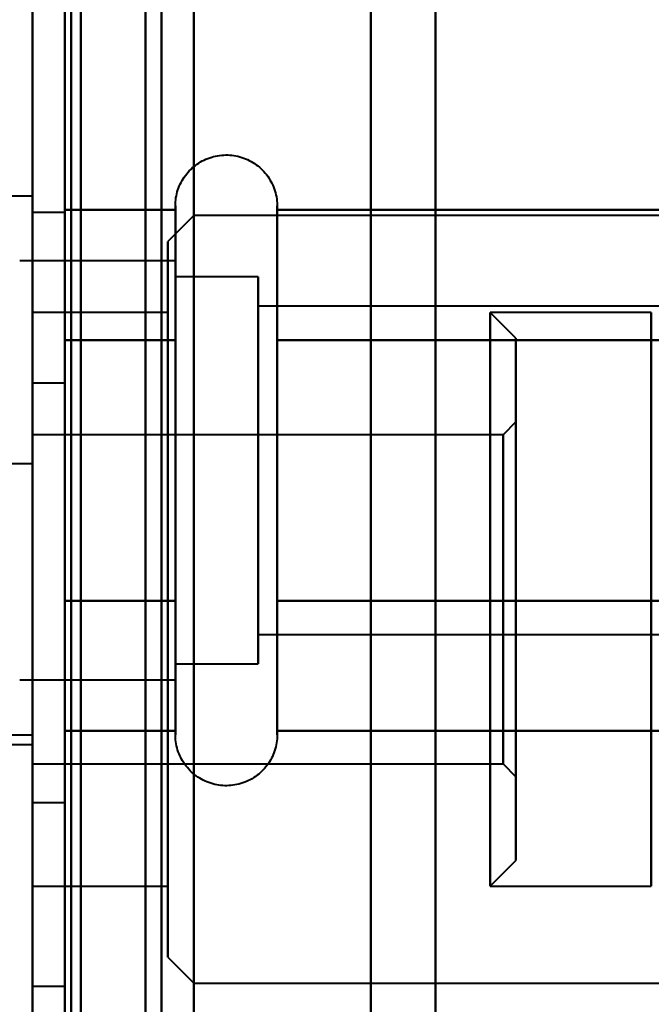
# Model space of a CAD drawing. Header units: millimetres. Extents: x -696 to 695, y -1041 to 611.
# Tile 74 of 90: x 500 to 510, y -205 to -190. Entities that reach past the tile are written whole.
import ezdxf

# ---------------------------------------------------------------- set-up
doc = ezdxf.new("R2010")
doc.units = ezdxf.units.MM
doc.layers.add('G-IMPT', color=8, linetype='Continuous', lineweight=40)

# ---------------------------------------------------------------- blocks, each defined once
blk = doc.blocks.new('NEXA 400 CALQUES_dwg-748074-Niveau de réf_')
at = {"layer": 'G-IMPT'}
for p, q in [((500, 285.9), (500, -248.9)), ((500, -173), (500, -227)), ((500, -173), (500, -200)), ((500, -173), (500, -227)), ((500, -173), (500, -200)), ((500, -173), (500, -227)), ((500, -173), (500, -200)), ((500, -173), (500, -227)), ((500, -173), (500, -200)), ((500, -200), (500, -173)), ((500, -200), (500, -173)), ((500, -200), (500, -173)), ((500, -200), (500, -173)), ((502.5, -227), (502.5, -173)), ((502.5, -227), (502.5, -173)), ((502.5, -227), (502.5, -173)), ((502.5, -227), (502.5, -173)), ((502.5, -227), (502.5, -173)), ((502.5, -227), (502.5, -173)), ((502.5, -227), (502.5, -173)), ((502.5, -227), (502.5, -173)), ((502.5, -173), (502.5, -227)), ((502.5, -173), (502.5, -227)), ((502.5, -173), (502.5, -227)), ((502.5, -173), (502.5, -227)), ((502.5, -173), (502.5, -227)), ((502.5, -173), (502.5, -227)), ((502.5, -173), (502.5, -227)), ((502.5, -173), (502.5, -227)), ((505.25, -200), (505.25, -173)), ((505.25, -200), (505.25, -173)), ((505.25, -200), (505.25, -173)), ((505.25, -200), (505.25, -173)), ((505.25, -173), (505.25, -227)), ((505.25, -173), (505.25, -227)), ((505.25, -173), (505.25, -227)), ((505.25, -173), (505.25, -227)), ((505.25, -173), (505.25, -227)), ((505.25, -173), (505.25, -227)), ((505.25, -173), (505.25, -227)), ((505.25, -173), (505.25, -227)), ((506.25, -226), (506.25, -174)), ((506.25, -226), (506.25, -174)), ((506.25, -226), (506.25, -174)), ((506.25, -226), (506.25, -174)), ((506.25, -226), (506.25, -174)), ((506.25, -226), (506.25, -174)), ((506.25, -226), (506.25, -174)), ((506.25, -226), (506.25, -174)), ((506.25, -174), (506.25, -200)), ((506.25, -174), (506.25, -200)), ((506.25, -174), (506.25, -200)), ((506.25, -174), (506.25, -200)), ((500, -225), (500, -175)), ((500, -225), (500, -175)), ((500, -225), (500, -175)), ((500, -225), (500, -175)), ((500, -225), (500, -175)), ((500, -225), (500, -175)), ((500, -225), (500, -175)), ((500, -225), (500, -175)), ((500, -175), (500, -225)), ((500, -175), (500, -225)), ((500, -175), (500, -225)), ((500, -175), (500, -225)), ((500, -175), (500, -225)), ((500, -175), (500, -225)), ((500, -175), (500, -225)), ((500, -175), (500, -225)), ((500.5, -225), (500.5, -175)), ((500.5, -225), (500.5, -175)), ((500.5, -225), (500.5, -175)), ((500.5, -225), (500.5, -175)), ((500.5, -225), (500.5, -175)), ((500.5, -225), (500.5, -175)), ((500.5, -225), (500.5, -175)), ((500.5, -225), (500.5, -175)), ((500.5, -175), (500.5, -225)), ((500.5, -175), (500.5, -225)), ((500.5, -175), (500.5, -225)), ((500.5, -175), (500.5, -225)), ((500.5, -175), (500.5, -225)), ((500.5, -175), (500.5, -225)), ((500.5, -175), (500.5, -225)), ((500.5, -175), (500.5, -225)), ((500, -223.5), (500, -176.5)), ((500, -223.5), (500, -176.5)), ((500, -223.5), (500, -176.5)), ((500, -223.5), (500, -176.5)), ((500, -223.5), (500, -176.5)), ((500, -223.5), (500, -176.5)), ((500, -223.5), (500, -176.5)), ((500, -223.5), (500, -176.5)), ((500, -176.5), (500, -223.5)), ((500, -176.5), (500, -223.5)), ((500, -176.5), (500, -223.5)), ((500, -176.5), (500, -223.5)), ((500, -176.5), (500, -223.5)), ((500, -176.5), (500, -223.5)), ((500, -176.5), (500, -223.5)), ((500, -176.5), (500, -223.5)), ((502.5, -223.5), (502.5, -176.5)), ((502.5, -223.5), (502.5, -176.5)), ((502.5, -223.5), (502.5, -176.5)), ((502.5, -223.5), (502.5, -176.5)), ((502.5, -223.5), (502.5, -176.5)), ((502.5, -223.5), (502.5, -176.5)), ((502.5, -223.5), (502.5, -176.5)), ((502.5, -223.5), (502.5, -176.5)), ((502.5, -176.5), (502.5, -223.5)), ((502.5, -176.5), (502.5, -223.5)), ((502.5, -176.5), (502.5, -223.5)), ((502.5, -176.5), (502.5, -223.5)), ((502.5, -176.5), (502.5, -223.5)), ((502.5, -176.5), (502.5, -223.5)), ((502.5, -176.5), (502.5, -223.5)), ((502.5, -176.5), (502.5, -223.5)), ((500.75, -182), (500.75, -218)), ((500.75, -182), (500.75, -218)), ((500.75, -182), (500.75, -218)), ((500.75, -182), (500.75, -218)), ((500.75, -182), (500.75, -218)), ((500.75, -182), (500.75, -218)), ((500.75, -182), (500.75, -218)), ((500.75, -182), (500.75, -218)), ((500.75, -218), (500.75, -182)), ((500.75, -218), (500.75, -182)), ((500.75, -218), (500.75, -182)), ((500.75, -218), (500.75, -182)), ((500.75, -218), (500.75, -182)), ((500.75, -218), (500.75, -182)), ((500.75, -218), (500.75, -182)), ((500.75, -218), (500.75, -182)), ((501.75, -200), (501.75, -182)), ((501.75, -200), (501.75, -182)), ((501.75, -200), (501.75, -182)), ((501.75, -200), (501.75, -182)), ((501.75, -182), (501.75, -218)), ((501.75, -182), (501.75, -200)), ((501.75, -182), (501.75, -218)), ((501.75, -182), (501.75, -200)), ((501.75, -182), (501.75, -218)), ((501.75, -182), (501.75, -200)), ((501.75, -182), (501.75, -218)), ((501.75, -182), (501.75, -200)), ((506.25, -218), (506.25, -182)), ((506.25, -200), (506.25, -182)), ((506.25, -218), (506.25, -182)), ((506.25, -200), (506.25, -182)), ((506.25, -218), (506.25, -182)), ((506.25, -200), (506.25, -182)), ((506.25, -218), (506.25, -182)), ((506.25, -200), (506.25, -182)), ((506.25, -182), (506.25, -200)), ((506.25, -182), (506.25, -200)), ((506.25, -182), (506.25, -200)), ((506.25, -182), (506.25, -200)), ((500, -192.75), (498.8, -192.75)), ((500, -192.75), (498.8, -192.75)), ((500, -192.75), (500, -199.125)), ((500, -192.75), (500, -199.125)), ((500, -199.125), (500, -192.75)), ((500, -199.125), (500, -192.75)), ((502.215, -194.95), (502.215, -192.9)), ((502.215, -194.95), (502.215, -192.9)), ((503.796, -192.9), (503.796, -194.95)), ((503.796, -192.9), (503.796, -194.95)), ((500.5, -193), (500, -193)), ((500, -205), (500, -193)), ((500, -205), (500, -193)), ((500, -193), (500, -205)), ((500, -193), (500, -205)), ((500.5, -205), (500.5, -193)), ((500.5, -205), (500.5, -193)), ((500.5, -193), (500.5, -205)), ((500.5, -193), (500.5, -205)), ((502.5, -193.05), (502.1, -193.45)), ((535, -193.05), (502.5, -193.05)), ((502.5, -193.05), (502.5, -204.95)), ((502.5, -193.05), (502.5, -204.95)), ((502.5, -204.95), (502.5, -193.05)), ((502.5, -204.95), (502.5, -193.05)), ((502.1, -193.45), (502.1, -204.55)), ((502.1, -193.45), (502.1, -204.55)), ((502.1, -204.55), (502.1, -193.45)), ((502.1, -204.55), (502.1, -193.45)), ((502.215, -199.05), (502.215, -193.449)), ((502.215, -199.05), (502.215, -193.449)), ((503.796, -193.449), (503.796, -199.05)), ((503.796, -193.449), (503.796, -199.05)), ((502.215, -193.75), (499.8, -193.75)), ((502.215, -193.75), (499.8, -193.75)), ((502.215, -193.75), (502.215, -199.815)), ((502.215, -193.75), (502.215, -199.815)), ((502.215, -195.375), (502.215, -193.75)), ((502.215, -195.375), (502.215, -193.75)), ((503.5, -194), (502.215, -194)), ((503.5, -194), (502.215, -194)), ((502.215, -194), (502.215, -199.598)), ((502.215, -194), (502.215, -199.598)), ((502.215, -199.598), (502.215, -194)), ((502.215, -199.598), (502.215, -194)), ((503.5, -194), (503.5, -198.5)), ((503.5, -194), (503.5, -198.5)), ((503.5, -195.5), (503.5, -194)), ((503.5, -195.5), (503.5, -194)), ((502.215, -194.185), (502.215, -200.25)), ((502.215, -194.185), (502.215, -200.25)), ((502.215, -198.625), (502.215, -194.185)), ((502.215, -198.625), (502.215, -194.185)), ((502.215, -194.402), (502.215, -200)), ((502.215, -194.402), (502.215, -200)), ((502.215, -200), (502.215, -194.402)), ((502.215, -200), (502.215, -194.402)), ((503.5, -200), (503.5, -194.402)), ((503.5, -200), (503.5, -194.402)), ((515.389, -194.452), (503.5, -194.452)), ((515.389, -194.452), (503.5, -194.452)), ((503.5, -194.452), (503.5, -198.274)), ((503.5, -194.452), (503.5, -198.274)), ((503.5, -198.274), (503.5, -194.452)), ((503.5, -198.274), (503.5, -194.452)), ((502.1, -194.55), (500, -194.55)), ((500, -203.45), (500, -194.55)), ((500, -203.45), (500, -194.55)), ((500, -194.55), (500, -203.45)), ((500, -194.55), (500, -203.45)), ((502.1, -194.55), (502.1, -203.45)), ((502.1, -194.55), (502.1, -203.45)), ((502.1, -203.45), (502.1, -194.55)), ((502.1, -203.45), (502.1, -194.55)), ((507.5, -194.95), (507.1, -194.55)), ((509.6, -194.55), (507.1, -194.55)), ((507.1, -203.111), (507.1, -194.55)), ((507.1, -194.55), (507.1, -194.889)), ((507.1, -194.55), (507.1, -203.45)), ((509.6, -203.45), (509.6, -194.55)), ((509.6, -203.45), (509.6, -194.55)), ((509.6, -194.55), (509.6, -203.45)), ((509.6, -194.55), (509.6, -203.45)), ((500, -194.875), (500, -201.25)), ((500, -194.875), (500, -201.25)), ((500, -201.25), (500, -194.875)), ((500, -201.25), (500, -194.875)), ((502.215, -201.1), (502.215, -194.95)), ((502.215, -201.1), (502.215, -194.95)), ((503.796, -194.95), (503.796, -201.1)), ((503.796, -194.95), (503.796, -201.1)), ((507.1, -203.45), (507.1, -194.889)), ((507.1, -194.889), (507.1, -203.45)), ((507.5, -202.741), (507.5, -194.95)), ((507.5, -194.95), (507.5, -202.741)), ((507.5, -203.05), (507.5, -195.259)), ((507.5, -195.259), (507.5, -203.05)), ((502.215, -200.25), (502.215, -195.375)), ((502.215, -200.25), (502.215, -195.375)), ((503.5, -195.5), (503.5, -200)), ((503.5, -195.5), (503.5, -200)), ((503.5, -199.598), (503.5, -195.5)), ((503.5, -199.598), (503.5, -195.5)), ((500.5, -195.65), (500, -195.65)), ((500, -195.65), (500, -202.15)), ((500, -195.65), (500, -202.15)), ((500, -202.15), (500, -195.65)), ((500, -202.15), (500, -195.65)), ((500.5, -202.15), (500.5, -195.65)), ((500.5, -202.15), (500.5, -195.65)), ((500.5, -195.65), (500.5, -202.15)), ((500.5, -195.65), (500.5, -202.15)), ((503.5, -195.726), (503.5, -199.548)), ((503.5, -195.726), (503.5, -199.548)), ((503.5, -199.548), (503.5, -195.726)), ((503.5, -199.548), (503.5, -195.726)), ((507.5, -196.25), (507.3, -196.45)), ((507.5, -201.54), (507.5, -196.25)), ((507.5, -196.25), (507.5, -201.54)), ((507.3, -196.45), (500, -196.45)), ((500, -201.55), (500, -196.45)), ((500, -201.55), (500, -196.45)), ((500, -196.45), (500, -201.55)), ((500, -196.45), (500, -201.55)), ((507.3, -199), (507.3, -196.45)), ((507.3, -201.55), (507.3, -196.45)), ((507.3, -196.45), (507.3, -201.356)), ((507.5, -201.75), (507.5, -196.46)), ((507.5, -196.46), (507.5, -201.75)), ((509.6, -201.55), (509.6, -196.45)), ((509.6, -201.55), (509.6, -196.45)), ((509.6, -196.45), (509.6, -201.55)), ((509.6, -196.45), (509.6, -201.55)), ((507.3, -196.644), (507.3, -199)), ((500, -196.9), (499.5, -196.9)), ((500, -199), (500, -196.9)), ((500, -199), (500, -196.9)), ((500, -196.9), (500, -201.1)), ((500, -196.9), (500, -201.1)), ((500, -201.1), (500, -199)), ((507.3, -201.55), (507.3, -199)), ((507.3, -199), (507.3, -201.55)), ((503.5, -199.548), (515.389, -199.548)), ((503.5, -199.548), (515.389, -199.548)), ((500, -200), (500, -227)), ((500, -200), (500, -227)), ((500, -200), (500, -227)), ((500, -200), (500, -227)), ((500, -227), (500, -200)), ((500, -227), (500, -200)), ((500, -227), (500, -200)), ((500, -227), (500, -200)), ((501.75, -218), (501.75, -200)), ((501.75, -218), (501.75, -200)), ((501.75, -218), (501.75, -200)), ((501.75, -218), (501.75, -200)), ((501.75, -200), (501.75, -218)), ((501.75, -200), (501.75, -218)), ((501.75, -200), (501.75, -218)), ((501.75, -200), (501.75, -218)), ((502.215, -200), (503.5, -200)), ((502.215, -200), (503.5, -200)), ((505.25, -227), (505.25, -200)), ((505.25, -227), (505.25, -200)), ((505.25, -227), (505.25, -200)), ((505.25, -227), (505.25, -200)), ((505.25, -227), (505.25, -200)), ((505.25, -227), (505.25, -200)), ((505.25, -227), (505.25, -200)), ((505.25, -227), (505.25, -200)), ((506.25, -218), (506.25, -200)), ((506.25, -218), (506.25, -200)), ((506.25, -218), (506.25, -200)), ((506.25, -218), (506.25, -200)), ((506.25, -200), (506.25, -218)), ((506.25, -200), (506.25, -218)), ((506.25, -200), (506.25, -218)), ((506.25, -200), (506.25, -218)), ((506.25, -200), (506.25, -226)), ((506.25, -200), (506.25, -226)), ((506.25, -200), (506.25, -226)), ((506.25, -200), (506.25, -226)), ((506.25, -200), (506.25, -226)), ((506.25, -200), (506.25, -226)), ((506.25, -200), (506.25, -226)), ((506.25, -200), (506.25, -226)), ((499.8, -200.25), (502.215, -200.25)), ((499.8, -200.25), (502.215, -200.25)), ((499.5, -201.1), (500, -201.1)), ((498.8, -201.25), (500, -201.25)), ((498.8, -201.25), (500, -201.25)), ((500, -201.55), (507.3, -201.55)), ((507.3, -201.55), (507.5, -201.75)), ((500, -202.15), (500.5, -202.15)), ((507.1, -203.45), (507.5, -203.05)), ((500, -203.45), (502.1, -203.45)), ((507.1, -203.45), (509.6, -203.45)), ((502.1, -204.55), (502.5, -204.95)), ((500, -205), (500.5, -205)), ((502.5, -204.95), (535, -204.95))]:
    blk.add_line(p, q, dxfattribs=at)
at = {"layer": 'G-IMPT', "flags": 128}
for points in [[(500.5, 285.9), (500.5, 152.2), (500.5, 18.5), (500.5, -115.2), (500.5, -248.9)], [(500.5, -248.9), (500.5, -115.2), (500.5, 18.5), (500.5, 152.2), (500.5, 285.9)], [(500.6, 285.9), (500.6, 152.2), (500.6, 18.5), (500.6, -115.2), (500.6, -248.9)], [(500.6, 285.9), (500.6, 152.2), (500.6, 18.5), (500.6, -115.2), (500.6, -248.9)], [(500.6, -248.9), (500.6, -115.2), (500.6, 18.5), (500.6, 152.2), (500.6, 285.9)], [(500.6, -248.9), (500.6, -115.2), (500.6, 18.5), (500.6, 152.2), (500.6, 285.9)], [(500.6, -248.9), (500.6, -115.2), (500.6, 18.5), (500.6, 152.2), (500.6, 285.9)], [(500.6, 285.9), (500.6, 152.2), (500.6, 18.5), (500.6, -115.2), (500.6, -248.9)], [(502, 285.9), (502, 152.2), (502, 18.5), (502, -115.2), (502, -248.9)], [(502, -248.9), (502, -115.2), (502, 18.5), (502, 152.2), (502, 285.9)], [(502, 285.9), (502, 152.2), (502, 18.5), (502, -115.2), (502, -248.9)], [(502, -248.9), (502, -115.2), (502, 18.5), (502, 152.2), (502, 285.9)], [(502, -248.9), (502, -115.2), (502, 18.5), (502, 152.2), (502, 285.9)], [(502, 285.9), (502, 152.2), (502, 18.5), (502, -115.2), (502, -248.9)], [(502, -249.4), (502, -119.55), (502, 10.3), (502, 140.15), (502, 270)], [(502, 270), (502, 140.15), (502, 10.3), (502, -119.55), (502, -249.4)], [(500, 254), (500, 128.275), (500, 2.55), (500, -123.175), (500, -248.9)], [(500, -248.9), (500, -123.175), (500, 2.55), (500, 128.275), (500, 254)], [(500, -248.9), (500, -123.825), (500, 1.25), (500, 126.325), (500, 251.4)], [(500, -248.9), (500, -123.825), (500, 1.25), (500, 126.325), (500, 251.4)], [(500, 251.4), (500, 126.2), (500, 1), (500, -124.2), (500, -249.4)], [(500, -249.4), (500, -124.2), (500, 1), (500, 126.2), (500, 251.4)], [(500, 251.4), (500, 126.325), (500, 1.25), (500, -123.825), (500, -248.9)], [(500, 251.4), (500, 126.325), (500, 1.25), (500, -123.825), (500, -248.9)], [(506.25, -189.617), (506.25, -190.579), (506.25, -191.555), (506.25, -192.545), (506.25, -193.547), (506.25, -194.56), (506.25, -195.581), (506.25, -196.609), (506.25, -197.643), (506.25, -198.68), (506.25, -199.719), (506.25, -200)], [(506.25, -200), (506.25, -198.96), (506.25, -197.922), (506.25, -196.887), (506.25, -195.858), (506.25, -194.835), (506.25, -193.82), (506.25, -192.815), (506.25, -191.821), (506.25, -190.841), (506.25, -189.875)], [(506.25, -189.617), (506.25, -190.579), (506.25, -191.555), (506.25, -192.545), (506.25, -193.547), (506.25, -194.56), (506.25, -195.581), (506.25, -196.609), (506.25, -197.643), (506.25, -198.68), (506.25, -199.719), (506.25, -200)], [(506.25, -200), (506.25, -198.96), (506.25, -197.922), (506.25, -196.887), (506.25, -195.858), (506.25, -194.835), (506.25, -193.82), (506.25, -192.815), (506.25, -191.821), (506.25, -190.841), (506.25, -189.875)], [(506.25, -189.617), (506.25, -190.579), (506.25, -191.555), (506.25, -192.545), (506.25, -193.547), (506.25, -194.56), (506.25, -195.581), (506.25, -196.609), (506.25, -197.643), (506.25, -198.68), (506.25, -199.719), (506.25, -200)], [(506.25, -200), (506.25, -198.96), (506.25, -197.922), (506.25, -196.887), (506.25, -195.858), (506.25, -194.835), (506.25, -193.82), (506.25, -192.815), (506.25, -191.821), (506.25, -190.841), (506.25, -189.875)], [(506.25, -189.617), (506.25, -190.579), (506.25, -191.555), (506.25, -192.545), (506.25, -193.547), (506.25, -194.56), (506.25, -195.581), (506.25, -196.609), (506.25, -197.643), (506.25, -198.68), (506.25, -199.719), (506.25, -200)], [(506.25, -200), (506.25, -198.96), (506.25, -197.922), (506.25, -196.887), (506.25, -195.858), (506.25, -194.835), (506.25, -193.82), (506.25, -192.815), (506.25, -191.821), (506.25, -190.841), (506.25, -189.875)], [(502.215, -192.9), (502.215, -192.868), (502.217, -192.837), (502.221, -192.805), (502.225, -192.774), (502.231, -192.743), (502.238, -192.712), (502.246, -192.682), (502.255, -192.651), (502.266, -192.622), (502.277, -192.592), (502.29, -192.563), (502.304, -192.535), (502.319, -192.507), (502.336, -192.48), (502.353, -192.454), (502.371, -192.428), (502.391, -192.403), (502.411, -192.379), (502.432, -192.355), (502.455, -192.333), (502.478, -192.311), (502.502, -192.291), (502.526, -192.271), (502.552, -192.252), (502.578, -192.235), (502.605, -192.218), (502.633, -192.203), (502.661, -192.189), (502.69, -192.175), (502.719, -192.163), (502.749, -192.152), (502.779, -192.143), (502.809, -192.134), (502.84, -192.127), (502.871, -192.121), (502.902, -192.116), (502.934, -192.113), (502.965, -192.111), (502.997, -192.11), (503.028, -192.11), (503.06, -192.111), (503.091, -192.114), (503.123, -192.118), (503.154, -192.124), (503.185, -192.13), (503.216, -192.138), (503.246, -192.147), (503.276, -192.157), (503.305, -192.169), (503.334, -192.181), (503.363, -192.195), (503.391, -192.21), (503.418, -192.226), (503.445, -192.243), (503.47, -192.261), (503.496, -192.28), (503.52, -192.3), (503.544, -192.321), (503.566, -192.343), (503.588, -192.366), (503.609, -192.39), (503.629, -192.414), (503.648, -192.44), (503.666, -192.466), (503.683, -192.493), (503.698, -192.52), (503.713, -192.548), (503.727, -192.577), (503.739, -192.606), (503.75, -192.635), (503.76, -192.665), (503.769, -192.696), (503.776, -192.726), (503.783, -192.757), (503.788, -192.788), (503.792, -192.82), (503.794, -192.851), (503.796, -192.883), (503.796, -192.9)], [(502.215, -192.9), (502.215, -192.868), (502.217, -192.837), (502.221, -192.805), (502.225, -192.774), (502.231, -192.743), (502.238, -192.712), (502.246, -192.682), (502.255, -192.651), (502.266, -192.622), (502.277, -192.592), (502.29, -192.563), (502.304, -192.535), (502.319, -192.507), (502.336, -192.48), (502.353, -192.454), (502.371, -192.428), (502.391, -192.403), (502.411, -192.379), (502.432, -192.355), (502.455, -192.333), (502.478, -192.311), (502.502, -192.291), (502.526, -192.271), (502.552, -192.252), (502.578, -192.235), (502.605, -192.218), (502.633, -192.203), (502.661, -192.189), (502.69, -192.175), (502.719, -192.163), (502.749, -192.152), (502.779, -192.143), (502.809, -192.134), (502.84, -192.127), (502.871, -192.121), (502.902, -192.116), (502.934, -192.113), (502.965, -192.111), (502.997, -192.11), (503.028, -192.11), (503.06, -192.111), (503.091, -192.114), (503.123, -192.118), (503.154, -192.124), (503.185, -192.13), (503.216, -192.138), (503.246, -192.147), (503.276, -192.157), (503.305, -192.169), (503.334, -192.181), (503.363, -192.195), (503.391, -192.21), (503.418, -192.226), (503.445, -192.243), (503.47, -192.261), (503.496, -192.28), (503.52, -192.3), (503.544, -192.321), (503.566, -192.343), (503.588, -192.366), (503.609, -192.39), (503.629, -192.414), (503.648, -192.44), (503.666, -192.466), (503.683, -192.493), (503.698, -192.52), (503.713, -192.548), (503.727, -192.577), (503.739, -192.606), (503.75, -192.635), (503.76, -192.665), (503.769, -192.696), (503.776, -192.726), (503.783, -192.757), (503.788, -192.788), (503.792, -192.82), (503.794, -192.851), (503.796, -192.883), (503.796, -192.9)], [(500.5, -194.979), (500.5, -194.474), (500.5, -193.969), (500.5, -193.464), (500.5, -192.959)], [(500.5, -192.959), (500.929, -192.959), (501.357, -192.959), (501.786, -192.959), (502.215, -192.959)], [(500.5, -192.959), (500.5, -193.464), (500.5, -193.969), (500.5, -194.474), (500.5, -194.979)], [(502.215, -192.959), (501.786, -192.959), (501.357, -192.959), (500.929, -192.959), (500.5, -192.959)], [(500.5, -194.979), (500.5, -194.474), (500.5, -193.969), (500.5, -193.464), (500.5, -192.959)], [(500.5, -192.959), (500.929, -192.959), (501.357, -192.959), (501.786, -192.959), (502.215, -192.959)], [(500.5, -192.959), (500.5, -193.464), (500.5, -193.969), (500.5, -194.474), (500.5, -194.979)], [(502.215, -192.959), (501.786, -192.959), (501.357, -192.959), (500.929, -192.959), (500.5, -192.959)], [(500.5, -194.979), (500.5, -194.474), (500.5, -193.969), (500.5, -193.464), (500.5, -192.959)], [(500.5, -192.959), (500.5, -193.464), (500.5, -193.969), (500.5, -194.474), (500.5, -194.979)], [(500.5, -194.979), (500.5, -194.474), (500.5, -193.969), (500.5, -193.464), (500.5, -192.959)], [(500.5, -192.959), (500.5, -193.464), (500.5, -193.969), (500.5, -194.474), (500.5, -194.979)], [(502.215, -192.9), (502.215, -192.903), (502.215, -192.913), (502.215, -192.929), (502.215, -192.952), (502.215, -192.982), (502.215, -193.018), (502.215, -193.06), (502.215, -193.108), (502.215, -193.163), (502.215, -193.224), (502.215, -193.291), (502.215, -193.363), (502.215, -193.442), (502.215, -193.526), (502.215, -193.616), (502.215, -193.711), (502.215, -193.812), (502.215, -193.918), (502.215, -194.028), (502.215, -194.144), (502.215, -194.263), (502.215, -194.388), (502.215, -194.516), (502.215, -194.649), (502.215, -194.785), (502.215, -194.924), (502.215, -195.068), (502.215, -195.214), (502.215, -195.363), (502.215, -195.514), (502.215, -195.668), (502.215, -195.824), (502.215, -195.982), (502.215, -196.142), (502.215, -196.303), (502.215, -196.465), (502.215, -196.628), (502.215, -196.792), (502.215, -196.956), (502.215, -197.12), (502.215, -197.284), (502.215, -197.447), (502.215, -197.609), (502.215, -197.771), (502.215, -197.932), (502.215, -198.09), (502.215, -198.248), (502.215, -198.403), (502.215, -198.556), (502.215, -198.706), (502.215, -198.854), (502.215, -198.999), (502.215, -199.05)], [(502.215, -194.95), (502.215, -194.81), (502.215, -194.673), (502.215, -194.54), (502.215, -194.41), (502.215, -194.285), (502.215, -194.165), (502.215, -194.049), (502.215, -193.937), (502.215, -193.831), (502.215, -193.729), (502.215, -193.633), (502.215, -193.542), (502.215, -193.457), (502.215, -193.377), (502.215, -193.303), (502.215, -193.235), (502.215, -193.173), (502.215, -193.118), (502.215, -193.068), (502.215, -193.025), (502.215, -192.988), (502.215, -192.957), (502.215, -192.933), (502.215, -192.916), (502.215, -192.905), (502.215, -192.9)], [(502.215, -192.9), (502.215, -192.903), (502.215, -192.913), (502.215, -192.929), (502.215, -192.952), (502.215, -192.982), (502.215, -193.018), (502.215, -193.06), (502.215, -193.108), (502.215, -193.163), (502.215, -193.224), (502.215, -193.291), (502.215, -193.363), (502.215, -193.442), (502.215, -193.526), (502.215, -193.616), (502.215, -193.711), (502.215, -193.812), (502.215, -193.918), (502.215, -194.028), (502.215, -194.144), (502.215, -194.263), (502.215, -194.388), (502.215, -194.516), (502.215, -194.649), (502.215, -194.785), (502.215, -194.924), (502.215, -195.068), (502.215, -195.214), (502.215, -195.363), (502.215, -195.514), (502.215, -195.668), (502.215, -195.824), (502.215, -195.982), (502.215, -196.142), (502.215, -196.303), (502.215, -196.465), (502.215, -196.628), (502.215, -196.792), (502.215, -196.956), (502.215, -197.12), (502.215, -197.284), (502.215, -197.447), (502.215, -197.609), (502.215, -197.771), (502.215, -197.932), (502.215, -198.09), (502.215, -198.248), (502.215, -198.403), (502.215, -198.556), (502.215, -198.706), (502.215, -198.854), (502.215, -198.999), (502.215, -199.05)], [(502.215, -194.95), (502.215, -194.81), (502.215, -194.673), (502.215, -194.54), (502.215, -194.41), (502.215, -194.285), (502.215, -194.165), (502.215, -194.049), (502.215, -193.937), (502.215, -193.831), (502.215, -193.729), (502.215, -193.633), (502.215, -193.542), (502.215, -193.457), (502.215, -193.377), (502.215, -193.303), (502.215, -193.235), (502.215, -193.173), (502.215, -193.118), (502.215, -193.068), (502.215, -193.025), (502.215, -192.988), (502.215, -192.957), (502.215, -192.933), (502.215, -192.916), (502.215, -192.905), (502.215, -192.9)], [(502.215, -192.959), (502.215, -193.464), (502.215, -193.969), (502.215, -194.474), (502.215, -194.979)], [(502.215, -194.979), (502.215, -194.474), (502.215, -193.969), (502.215, -193.464), (502.215, -192.959)], [(502.215, -192.959), (502.215, -193.464), (502.215, -193.969), (502.215, -194.474), (502.215, -194.979)], [(502.215, -194.979), (502.215, -194.474), (502.215, -193.969), (502.215, -193.464), (502.215, -192.959)], [(503.796, -192.9), (503.796, -192.903), (503.796, -192.913), (503.796, -192.929), (503.796, -192.952), (503.796, -192.982), (503.796, -193.018), (503.796, -193.06), (503.796, -193.108), (503.796, -193.163), (503.796, -193.224), (503.796, -193.291), (503.796, -193.363), (503.796, -193.442), (503.796, -193.526), (503.796, -193.616), (503.796, -193.711), (503.796, -193.812), (503.796, -193.918), (503.796, -194.028), (503.796, -194.144), (503.796, -194.263), (503.796, -194.388), (503.796, -194.516), (503.796, -194.649), (503.796, -194.785), (503.796, -194.924), (503.796, -194.95)], [(503.796, -199.05), (503.796, -198.906), (503.796, -198.76), (503.796, -198.61), (503.796, -198.458), (503.796, -198.304), (503.796, -198.147), (503.796, -197.989), (503.796, -197.829), (503.796, -197.668), (503.796, -197.505), (503.796, -197.342), (503.796, -197.179), (503.796, -197.015), (503.796, -196.851), (503.796, -196.687), (503.796, -196.524), (503.796, -196.361), (503.796, -196.2), (503.796, -196.04), (503.796, -195.881), (503.796, -195.724), (503.796, -195.569), (503.796, -195.417), (503.796, -195.267), (503.796, -195.12), (503.796, -194.976), (503.796, -194.835), (503.796, -194.697), (503.796, -194.563), (503.796, -194.433), (503.796, -194.308), (503.796, -194.186), (503.796, -194.069), (503.796, -193.957), (503.796, -193.849), (503.796, -193.747), (503.796, -193.65), (503.796, -193.558), (503.796, -193.472), (503.796, -193.391), (503.796, -193.316), (503.796, -193.247), (503.796, -193.184), (503.796, -193.127), (503.796, -193.076), (503.796, -193.032), (503.796, -192.994), (503.796, -192.962), (503.796, -192.937), (503.796, -192.918), (503.796, -192.906), (503.796, -192.9), (503.796, -192.9)], [(503.796, -192.9), (503.796, -192.903), (503.796, -192.913), (503.796, -192.929), (503.796, -192.952), (503.796, -192.982), (503.796, -193.018), (503.796, -193.06), (503.796, -193.108), (503.796, -193.163), (503.796, -193.224), (503.796, -193.291), (503.796, -193.363), (503.796, -193.442), (503.796, -193.526), (503.796, -193.616), (503.796, -193.711), (503.796, -193.812), (503.796, -193.918), (503.796, -194.028), (503.796, -194.144), (503.796, -194.263), (503.796, -194.388), (503.796, -194.516), (503.796, -194.649), (503.796, -194.785), (503.796, -194.924), (503.796, -194.95)], [(503.796, -199.05), (503.796, -198.906), (503.796, -198.76), (503.796, -198.61), (503.796, -198.458), (503.796, -198.304), (503.796, -198.147), (503.796, -197.989), (503.796, -197.829), (503.796, -197.668), (503.796, -197.505), (503.796, -197.342), (503.796, -197.179), (503.796, -197.015), (503.796, -196.851), (503.796, -196.687), (503.796, -196.524), (503.796, -196.361), (503.796, -196.2), (503.796, -196.04), (503.796, -195.881), (503.796, -195.724), (503.796, -195.569), (503.796, -195.417), (503.796, -195.267), (503.796, -195.12), (503.796, -194.976), (503.796, -194.835), (503.796, -194.697), (503.796, -194.563), (503.796, -194.433), (503.796, -194.308), (503.796, -194.186), (503.796, -194.069), (503.796, -193.957), (503.796, -193.849), (503.796, -193.747), (503.796, -193.65), (503.796, -193.558), (503.796, -193.472), (503.796, -193.391), (503.796, -193.316), (503.796, -193.247), (503.796, -193.184), (503.796, -193.127), (503.796, -193.076), (503.796, -193.032), (503.796, -192.994), (503.796, -192.962), (503.796, -192.937), (503.796, -192.918), (503.796, -192.906), (503.796, -192.9), (503.796, -192.9)], [(503.796, -194.979), (503.796, -194.474), (503.796, -193.969), (503.796, -193.464), (503.796, -192.959)], [(503.796, -192.959), (506.296, -192.959), (508.796, -192.959), (511.296, -192.959), (513.796, -192.959)], [(513.796, -192.959), (511.296, -192.959), (508.796, -192.959), (506.296, -192.959), (503.796, -192.959)], [(503.796, -192.959), (503.796, -193.464), (503.796, -193.969), (503.796, -194.474), (503.796, -194.979)], [(503.796, -194.979), (503.796, -194.474), (503.796, -193.969), (503.796, -193.464), (503.796, -192.959)], [(503.796, -192.959), (506.296, -192.959), (508.796, -192.959), (511.296, -192.959), (513.796, -192.959)], [(513.796, -192.959), (511.296, -192.959), (508.796, -192.959), (506.296, -192.959), (503.796, -192.959)], [(503.796, -192.959), (503.796, -193.464), (503.796, -193.969), (503.796, -194.474), (503.796, -194.979)], [(502.215, -201.1), (502.215, -201.097), (502.215, -201.087), (502.215, -201.071), (502.215, -201.048), (502.215, -201.018), (502.215, -200.982), (502.215, -200.94), (502.215, -200.892), (502.215, -200.837), (502.215, -200.776), (502.215, -200.709), (502.215, -200.637), (502.215, -200.558), (502.215, -200.474), (502.215, -200.384), (502.215, -200.289), (502.215, -200.188), (502.215, -200.082), (502.215, -199.972), (502.215, -199.856), (502.215, -199.737), (502.215, -199.612), (502.215, -199.484), (502.215, -199.351), (502.215, -199.215), (502.215, -199.076), (502.215, -198.932), (502.215, -198.786), (502.215, -198.637), (502.215, -198.486), (502.215, -198.332), (502.215, -198.176), (502.215, -198.018), (502.215, -197.858), (502.215, -197.697), (502.215, -197.535), (502.215, -197.372), (502.215, -197.208), (502.215, -197.044), (502.215, -196.88), (502.215, -196.716), (502.215, -196.553), (502.215, -196.391), (502.215, -196.229), (502.215, -196.068), (502.215, -195.91), (502.215, -195.752), (502.215, -195.597), (502.215, -195.444), (502.215, -195.294), (502.215, -195.146), (502.215, -195.001), (502.215, -194.95)], [(502.215, -201.1), (502.215, -201.097), (502.215, -201.087), (502.215, -201.071), (502.215, -201.048), (502.215, -201.018), (502.215, -200.982), (502.215, -200.94), (502.215, -200.892), (502.215, -200.837), (502.215, -200.776), (502.215, -200.709), (502.215, -200.637), (502.215, -200.558), (502.215, -200.474), (502.215, -200.384), (502.215, -200.289), (502.215, -200.188), (502.215, -200.082), (502.215, -199.972), (502.215, -199.856), (502.215, -199.737), (502.215, -199.612), (502.215, -199.484), (502.215, -199.351), (502.215, -199.215), (502.215, -199.076), (502.215, -198.932), (502.215, -198.786), (502.215, -198.637), (502.215, -198.486), (502.215, -198.332), (502.215, -198.176), (502.215, -198.018), (502.215, -197.858), (502.215, -197.697), (502.215, -197.535), (502.215, -197.372), (502.215, -197.208), (502.215, -197.044), (502.215, -196.88), (502.215, -196.716), (502.215, -196.553), (502.215, -196.391), (502.215, -196.229), (502.215, -196.068), (502.215, -195.91), (502.215, -195.752), (502.215, -195.597), (502.215, -195.444), (502.215, -195.294), (502.215, -195.146), (502.215, -195.001), (502.215, -194.95)], [(503.796, -194.95), (503.796, -195.094), (503.796, -195.24), (503.796, -195.39), (503.796, -195.542), (503.796, -195.696), (503.796, -195.853), (503.796, -196.011), (503.796, -196.171), (503.796, -196.332), (503.796, -196.495), (503.796, -196.658), (503.796, -196.821), (503.796, -196.985), (503.796, -197.149), (503.796, -197.313), (503.796, -197.476), (503.796, -197.639), (503.796, -197.8), (503.796, -197.96), (503.796, -198.119), (503.796, -198.276), (503.796, -198.431), (503.796, -198.583), (503.796, -198.733), (503.796, -198.88), (503.796, -199.024), (503.796, -199.165), (503.796, -199.303), (503.796, -199.437), (503.796, -199.567), (503.796, -199.692), (503.796, -199.814), (503.796, -199.931), (503.796, -200.043), (503.796, -200.151), (503.796, -200.253), (503.796, -200.35), (503.796, -200.442), (503.796, -200.528), (503.796, -200.609), (503.796, -200.684), (503.796, -200.753), (503.796, -200.816), (503.796, -200.873), (503.796, -200.924), (503.796, -200.968), (503.796, -201.006), (503.796, -201.038), (503.796, -201.063), (503.796, -201.082), (503.796, -201.094), (503.796, -201.1), (503.796, -201.1)], [(503.796, -194.95), (503.796, -195.094), (503.796, -195.24), (503.796, -195.39), (503.796, -195.542), (503.796, -195.696), (503.796, -195.853), (503.796, -196.011), (503.796, -196.171), (503.796, -196.332), (503.796, -196.495), (503.796, -196.658), (503.796, -196.821), (503.796, -196.985), (503.796, -197.149), (503.796, -197.313), (503.796, -197.476), (503.796, -197.639), (503.796, -197.8), (503.796, -197.96), (503.796, -198.119), (503.796, -198.276), (503.796, -198.431), (503.796, -198.583), (503.796, -198.733), (503.796, -198.88), (503.796, -199.024), (503.796, -199.165), (503.796, -199.303), (503.796, -199.437), (503.796, -199.567), (503.796, -199.692), (503.796, -199.814), (503.796, -199.931), (503.796, -200.043), (503.796, -200.151), (503.796, -200.253), (503.796, -200.35), (503.796, -200.442), (503.796, -200.528), (503.796, -200.609), (503.796, -200.684), (503.796, -200.753), (503.796, -200.816), (503.796, -200.873), (503.796, -200.924), (503.796, -200.968), (503.796, -201.006), (503.796, -201.038), (503.796, -201.063), (503.796, -201.082), (503.796, -201.094), (503.796, -201.1), (503.796, -201.1)], [(500.5, -194.979), (500.5, -195.99), (500.5, -197), (500.5, -198.01), (500.5, -199.021)], [(502.215, -194.979), (501.786, -194.979), (501.357, -194.979), (500.929, -194.979), (500.5, -194.979)], [(500.5, -199.021), (500.5, -198.01), (500.5, -197), (500.5, -195.99), (500.5, -194.979)], [(500.5, -194.979), (500.929, -194.979), (501.357, -194.979), (501.786, -194.979), (502.215, -194.979)], [(502.215, -194.979), (501.786, -194.979), (501.357, -194.979), (500.929, -194.979), (500.5, -194.979)], [(500.5, -194.979), (500.929, -194.979), (501.357, -194.979), (501.786, -194.979), (502.215, -194.979)], [(500.5, -194.979), (500.5, -195.99), (500.5, -197), (500.5, -198.01), (500.5, -199.021)], [(502.215, -194.979), (501.786, -194.979), (501.357, -194.979), (500.929, -194.979), (500.5, -194.979)], [(500.5, -199.021), (500.5, -198.01), (500.5, -197), (500.5, -195.99), (500.5, -194.979)], [(500.5, -194.979), (500.929, -194.979), (501.357, -194.979), (501.786, -194.979), (502.215, -194.979)], [(502.215, -194.979), (501.786, -194.979), (501.357, -194.979), (500.929, -194.979), (500.5, -194.979)], [(500.5, -194.979), (500.929, -194.979), (501.357, -194.979), (501.786, -194.979), (502.215, -194.979)], [(500.5, -194.979), (500.5, -195.99), (500.5, -197), (500.5, -198.01), (500.5, -199.021)], [(500.5, -199.021), (500.5, -198.01), (500.5, -197), (500.5, -195.99), (500.5, -194.979)], [(500.5, -194.979), (500.5, -195.99), (500.5, -197), (500.5, -198.01), (500.5, -199.021)], [(500.5, -199.021), (500.5, -198.01), (500.5, -197), (500.5, -195.99), (500.5, -194.979)], [(502.215, -199.021), (502.215, -198.01), (502.215, -197), (502.215, -195.99), (502.215, -194.979)], [(502.215, -194.979), (502.215, -195.99), (502.215, -197), (502.215, -198.01), (502.215, -199.021)], [(502.215, -199.021), (502.215, -198.01), (502.215, -197), (502.215, -195.99), (502.215, -194.979)], [(502.215, -194.979), (502.215, -195.99), (502.215, -197), (502.215, -198.01), (502.215, -199.021)], [(503.796, -199.021), (503.796, -198.01), (503.796, -197), (503.796, -195.99), (503.796, -194.979)], [(503.796, -194.979), (506.296, -194.979), (508.796, -194.979), (511.296, -194.979), (513.796, -194.979)], [(513.796, -194.979), (511.296, -194.979), (508.796, -194.979), (506.296, -194.979), (503.796, -194.979)], [(503.796, -194.979), (506.296, -194.979), (508.796, -194.979), (511.296, -194.979), (513.796, -194.979)], [(513.796, -194.979), (511.296, -194.979), (508.796, -194.979), (506.296, -194.979), (503.796, -194.979)], [(503.796, -194.979), (503.796, -195.99), (503.796, -197), (503.796, -198.01), (503.796, -199.021)], [(503.796, -199.021), (503.796, -198.01), (503.796, -197), (503.796, -195.99), (503.796, -194.979)], [(503.796, -194.979), (506.296, -194.979), (508.796, -194.979), (511.296, -194.979), (513.796, -194.979)], [(513.796, -194.979), (511.296, -194.979), (508.796, -194.979), (506.296, -194.979), (503.796, -194.979)], [(503.796, -194.979), (506.296, -194.979), (508.796, -194.979), (511.296, -194.979), (513.796, -194.979)], [(513.796, -194.979), (511.296, -194.979), (508.796, -194.979), (506.296, -194.979), (503.796, -194.979)], [(503.796, -194.979), (503.796, -195.99), (503.796, -197), (503.796, -198.01), (503.796, -199.021)], [(500.5, -199.021), (500.929, -199.021), (501.357, -199.021), (501.786, -199.021), (502.215, -199.021)], [(500.5, -199.021), (500.5, -199.526), (500.5, -200.031), (500.5, -200.536), (500.5, -201.041)], [(502.215, -199.021), (501.786, -199.021), (501.357, -199.021), (500.929, -199.021), (500.5, -199.021)], [(500.5, -201.041), (500.5, -200.536), (500.5, -200.031), (500.5, -199.526), (500.5, -199.021)], [(500.5, -199.021), (500.929, -199.021), (501.357, -199.021), (501.786, -199.021), (502.215, -199.021)], [(502.215, -199.021), (501.786, -199.021), (501.357, -199.021), (500.929, -199.021), (500.5, -199.021)], [(500.5, -199.021), (500.929, -199.021), (501.357, -199.021), (501.786, -199.021), (502.215, -199.021)], [(500.5, -199.021), (500.5, -199.526), (500.5, -200.031), (500.5, -200.536), (500.5, -201.041)], [(502.215, -199.021), (501.786, -199.021), (501.357, -199.021), (500.929, -199.021), (500.5, -199.021)], [(500.5, -201.041), (500.5, -200.536), (500.5, -200.031), (500.5, -199.526), (500.5, -199.021)], [(500.5, -199.021), (500.929, -199.021), (501.357, -199.021), (501.786, -199.021), (502.215, -199.021)], [(502.215, -199.021), (501.786, -199.021), (501.357, -199.021), (500.929, -199.021), (500.5, -199.021)], [(500.5, -199.021), (500.5, -199.526), (500.5, -200.031), (500.5, -200.536), (500.5, -201.041)], [(500.5, -201.041), (500.5, -200.536), (500.5, -200.031), (500.5, -199.526), (500.5, -199.021)], [(500.5, -199.021), (500.5, -199.526), (500.5, -200.031), (500.5, -200.536), (500.5, -201.041)], [(500.5, -201.041), (500.5, -200.536), (500.5, -200.031), (500.5, -199.526), (500.5, -199.021)], [(502.215, -201.041), (502.215, -200.536), (502.215, -200.031), (502.215, -199.526), (502.215, -199.021)], [(502.215, -199.021), (502.215, -199.526), (502.215, -200.031), (502.215, -200.536), (502.215, -201.041)], [(502.215, -201.041), (502.215, -200.536), (502.215, -200.031), (502.215, -199.526), (502.215, -199.021)], [(502.215, -199.021), (502.215, -199.526), (502.215, -200.031), (502.215, -200.536), (502.215, -201.041)], [(502.215, -199.05), (502.215, -199.19), (502.215, -199.327), (502.215, -199.46), (502.215, -199.59), (502.215, -199.715), (502.215, -199.835), (502.215, -199.951), (502.215, -200.063), (502.215, -200.169), (502.215, -200.271), (502.215, -200.367), (502.215, -200.458), (502.215, -200.543), (502.215, -200.623), (502.215, -200.697), (502.215, -200.765), (502.215, -200.827), (502.215, -200.882), (502.215, -200.932), (502.215, -200.975), (502.215, -201.012), (502.215, -201.043), (502.215, -201.067), (502.215, -201.084), (502.215, -201.095), (502.215, -201.1)], [(502.215, -199.05), (502.215, -199.19), (502.215, -199.327), (502.215, -199.46), (502.215, -199.59), (502.215, -199.715), (502.215, -199.835), (502.215, -199.951), (502.215, -200.063), (502.215, -200.169), (502.215, -200.271), (502.215, -200.367), (502.215, -200.458), (502.215, -200.543), (502.215, -200.623), (502.215, -200.697), (502.215, -200.765), (502.215, -200.827), (502.215, -200.882), (502.215, -200.932), (502.215, -200.975), (502.215, -201.012), (502.215, -201.043), (502.215, -201.067), (502.215, -201.084), (502.215, -201.095), (502.215, -201.1)], [(513.796, -199.021), (511.296, -199.021), (508.796, -199.021), (506.296, -199.021), (503.796, -199.021)], [(503.796, -199.021), (506.296, -199.021), (508.796, -199.021), (511.296, -199.021), (513.796, -199.021)], [(513.796, -199.021), (511.296, -199.021), (508.796, -199.021), (506.296, -199.021), (503.796, -199.021)], [(503.796, -199.021), (503.796, -199.526), (503.796, -200.031), (503.796, -200.536), (503.796, -201.041)], [(503.796, -201.041), (503.796, -200.536), (503.796, -200.031), (503.796, -199.526), (503.796, -199.021)], [(503.796, -199.021), (506.296, -199.021), (508.796, -199.021), (511.296, -199.021), (513.796, -199.021)], [(513.796, -199.021), (511.296, -199.021), (508.796, -199.021), (506.296, -199.021), (503.796, -199.021)], [(503.796, -199.021), (506.296, -199.021), (508.796, -199.021), (511.296, -199.021), (513.796, -199.021)], [(513.796, -199.021), (511.296, -199.021), (508.796, -199.021), (506.296, -199.021), (503.796, -199.021)], [(503.796, -199.021), (503.796, -199.526), (503.796, -200.031), (503.796, -200.536), (503.796, -201.041)], [(503.796, -201.041), (503.796, -200.536), (503.796, -200.031), (503.796, -199.526), (503.796, -199.021)], [(503.796, -199.021), (506.296, -199.021), (508.796, -199.021), (511.296, -199.021), (513.796, -199.021)], [(503.796, -201.1), (503.796, -201.097), (503.796, -201.087), (503.796, -201.071), (503.796, -201.048), (503.796, -201.018), (503.796, -200.982), (503.796, -200.94), (503.796, -200.892), (503.796, -200.837), (503.796, -200.776), (503.796, -200.709), (503.796, -200.637), (503.796, -200.558), (503.796, -200.474), (503.796, -200.384), (503.796, -200.289), (503.796, -200.188), (503.796, -200.082), (503.796, -199.972), (503.796, -199.856), (503.796, -199.737), (503.796, -199.612), (503.796, -199.484), (503.796, -199.351), (503.796, -199.215), (503.796, -199.076), (503.796, -199.05)], [(503.796, -201.1), (503.796, -201.097), (503.796, -201.087), (503.796, -201.071), (503.796, -201.048), (503.796, -201.018), (503.796, -200.982), (503.796, -200.94), (503.796, -200.892), (503.796, -200.837), (503.796, -200.776), (503.796, -200.709), (503.796, -200.637), (503.796, -200.558), (503.796, -200.474), (503.796, -200.384), (503.796, -200.289), (503.796, -200.188), (503.796, -200.082), (503.796, -199.972), (503.796, -199.856), (503.796, -199.737), (503.796, -199.612), (503.796, -199.484), (503.796, -199.351), (503.796, -199.215), (503.796, -199.076), (503.796, -199.05)], [(506.25, -218.114), (506.25, -217.354), (506.25, -216.566), (506.25, -215.751), (506.25, -214.912), (506.25, -214.048), (506.25, -213.162), (506.25, -212.255), (506.25, -211.328), (506.25, -210.383), (506.25, -209.421), (506.25, -208.445), (506.25, -207.455), (506.25, -206.453), (506.25, -205.44), (506.25, -204.419), (506.25, -203.391), (506.25, -202.357), (506.25, -201.32), (506.25, -200.281), (506.25, -200)], [(506.25, -200), (506.25, -201.04), (506.25, -202.078), (506.25, -203.113), (506.25, -204.142), (506.25, -205.165), (506.25, -206.18), (506.25, -207.185), (506.25, -208.179), (506.25, -209.159), (506.25, -210.125), (506.25, -211.074), (506.25, -212.006), (506.25, -212.919), (506.25, -213.811), (506.25, -214.681), (506.25, -215.527), (506.25, -216.349), (506.25, -217.144), (506.25, -217.912), (506.25, -218.651)], [(506.25, -218.114), (506.25, -217.354), (506.25, -216.566), (506.25, -215.751), (506.25, -214.912), (506.25, -214.048), (506.25, -213.162), (506.25, -212.255), (506.25, -211.328), (506.25, -210.383), (506.25, -209.421), (506.25, -208.445), (506.25, -207.455), (506.25, -206.453), (506.25, -205.44), (506.25, -204.419), (506.25, -203.391), (506.25, -202.357), (506.25, -201.32), (506.25, -200.281), (506.25, -200)], [(506.25, -200), (506.25, -201.04), (506.25, -202.078), (506.25, -203.113), (506.25, -204.142), (506.25, -205.165), (506.25, -206.18), (506.25, -207.185), (506.25, -208.179), (506.25, -209.159), (506.25, -210.125), (506.25, -211.074), (506.25, -212.006), (506.25, -212.919), (506.25, -213.811), (506.25, -214.681), (506.25, -215.527), (506.25, -216.349), (506.25, -217.144), (506.25, -217.912), (506.25, -218.651)], [(506.25, -218.114), (506.25, -217.354), (506.25, -216.566), (506.25, -215.751), (506.25, -214.912), (506.25, -214.048), (506.25, -213.162), (506.25, -212.255), (506.25, -211.328), (506.25, -210.383), (506.25, -209.421), (506.25, -208.445), (506.25, -207.455), (506.25, -206.453), (506.25, -205.44), (506.25, -204.419), (506.25, -203.391), (506.25, -202.357), (506.25, -201.32), (506.25, -200.281), (506.25, -200)], [(506.25, -200), (506.25, -201.04), (506.25, -202.078), (506.25, -203.113), (506.25, -204.142), (506.25, -205.165), (506.25, -206.18), (506.25, -207.185), (506.25, -208.179), (506.25, -209.159), (506.25, -210.125), (506.25, -211.074), (506.25, -212.006), (506.25, -212.919), (506.25, -213.811), (506.25, -214.681), (506.25, -215.527), (506.25, -216.349), (506.25, -217.144), (506.25, -217.912), (506.25, -218.651)], [(506.25, -218.114), (506.25, -217.354), (506.25, -216.566), (506.25, -215.751), (506.25, -214.912), (506.25, -214.048), (506.25, -213.162), (506.25, -212.255), (506.25, -211.328), (506.25, -210.383), (506.25, -209.421), (506.25, -208.445), (506.25, -207.455), (506.25, -206.453), (506.25, -205.44), (506.25, -204.419), (506.25, -203.391), (506.25, -202.357), (506.25, -201.32), (506.25, -200.281), (506.25, -200)], [(506.25, -200), (506.25, -201.04), (506.25, -202.078), (506.25, -203.113), (506.25, -204.142), (506.25, -205.165), (506.25, -206.18), (506.25, -207.185), (506.25, -208.179), (506.25, -209.159), (506.25, -210.125), (506.25, -211.074), (506.25, -212.006), (506.25, -212.919), (506.25, -213.811), (506.25, -214.681), (506.25, -215.527), (506.25, -216.349), (506.25, -217.144), (506.25, -217.912), (506.25, -218.651)], [(500.5, -201.041), (500.929, -201.041), (501.357, -201.041), (501.786, -201.041), (502.215, -201.041)], [(502.215, -201.041), (501.786, -201.041), (501.357, -201.041), (500.929, -201.041), (500.5, -201.041)], [(500.5, -201.041), (500.929, -201.041), (501.357, -201.041), (501.786, -201.041), (502.215, -201.041)], [(502.215, -201.041), (501.786, -201.041), (501.357, -201.041), (500.929, -201.041), (500.5, -201.041)], [(503.796, -201.041), (506.296, -201.041), (508.796, -201.041), (511.296, -201.041), (513.796, -201.041)], [(513.796, -201.041), (511.296, -201.041), (508.796, -201.041), (506.296, -201.041), (503.796, -201.041)], [(503.796, -201.041), (506.296, -201.041), (508.796, -201.041), (511.296, -201.041), (513.796, -201.041)], [(513.796, -201.041), (511.296, -201.041), (508.796, -201.041), (506.296, -201.041), (503.796, -201.041)], [(503.796, -201.1), (503.795, -201.132), (503.793, -201.163), (503.79, -201.195), (503.786, -201.226), (503.78, -201.257), (503.773, -201.288), (503.765, -201.318), (503.756, -201.349), (503.745, -201.378), (503.733, -201.408), (503.72, -201.437), (503.706, -201.465), (503.691, -201.493), (503.675, -201.52), (503.658, -201.546), (503.639, -201.572), (503.62, -201.597), (503.6, -201.621), (503.578, -201.645), (503.556, -201.667), (503.533, -201.689), (503.509, -201.709), (503.484, -201.729), (503.459, -201.748), (503.432, -201.765), (503.405, -201.782), (503.378, -201.797), (503.35, -201.811), (503.321, -201.825), (503.292, -201.837), (503.262, -201.848), (503.232, -201.857), (503.201, -201.866), (503.171, -201.873), (503.14, -201.879), (503.108, -201.884), (503.077, -201.887), (503.045, -201.889), (503.014, -201.89), (502.982, -201.89), (502.951, -201.889), (502.919, -201.886), (502.888, -201.882), (502.857, -201.876), (502.826, -201.87), (502.795, -201.862), (502.765, -201.853), (502.735, -201.843), (502.705, -201.831), (502.676, -201.819), (502.648, -201.805), (502.62, -201.79), (502.593, -201.774), (502.566, -201.757), (502.54, -201.739), (502.515, -201.72), (502.491, -201.7), (502.467, -201.679), (502.444, -201.657), (502.422, -201.634), (502.402, -201.61), (502.382, -201.586), (502.363, -201.56), (502.345, -201.534), (502.328, -201.507), (502.312, -201.48), (502.298, -201.452), (502.284, -201.423), (502.272, -201.394), (502.261, -201.365), (502.251, -201.335), (502.242, -201.304), (502.234, -201.274), (502.228, -201.243), (502.223, -201.212), (502.219, -201.18), (502.216, -201.149), (502.215, -201.117), (502.215, -201.1)], [(503.796, -201.1), (503.795, -201.132), (503.793, -201.163), (503.79, -201.195), (503.786, -201.226), (503.78, -201.257), (503.773, -201.288), (503.765, -201.318), (503.756, -201.349), (503.745, -201.378), (503.733, -201.408), (503.72, -201.437), (503.706, -201.465), (503.691, -201.493), (503.675, -201.52), (503.658, -201.546), (503.639, -201.572), (503.62, -201.597), (503.6, -201.621), (503.578, -201.645), (503.556, -201.667), (503.533, -201.689), (503.509, -201.709), (503.484, -201.729), (503.459, -201.748), (503.432, -201.765), (503.405, -201.782), (503.378, -201.797), (503.35, -201.811), (503.321, -201.825), (503.292, -201.837), (503.262, -201.848), (503.232, -201.857), (503.201, -201.866), (503.171, -201.873), (503.14, -201.879), (503.108, -201.884), (503.077, -201.887), (503.045, -201.889), (503.014, -201.89), (502.982, -201.89), (502.951, -201.889), (502.919, -201.886), (502.888, -201.882), (502.857, -201.876), (502.826, -201.87), (502.795, -201.862), (502.765, -201.853), (502.735, -201.843), (502.705, -201.831), (502.676, -201.819), (502.648, -201.805), (502.62, -201.79), (502.593, -201.774), (502.566, -201.757), (502.54, -201.739), (502.515, -201.72), (502.491, -201.7), (502.467, -201.679), (502.444, -201.657), (502.422, -201.634), (502.402, -201.61), (502.382, -201.586), (502.363, -201.56), (502.345, -201.534), (502.328, -201.507), (502.312, -201.48), (502.298, -201.452), (502.284, -201.423), (502.272, -201.394), (502.261, -201.365), (502.251, -201.335), (502.242, -201.304), (502.234, -201.274), (502.228, -201.243), (502.223, -201.212), (502.219, -201.18), (502.216, -201.149), (502.215, -201.117), (502.215, -201.1)]]:
    blk.add_lwpolyline(points, dxfattribs=at)

msp = doc.modelspace()

# ---------------------------------------------------------------- linework, layer by layer
at = {"color": 94, "lineweight": 30}
msp.add_circle((0, 1), 609.6, dxfattribs=at)

# ---------------------------------------------------------------- block references
at = {"layer": 'G-IMPT'}
msp.add_blockref('NEXA 400 CALQUES_dwg-748074-Niveau de réf_', (0, 0), dxfattribs=at)

doc.saveas('drawing.dxf')
